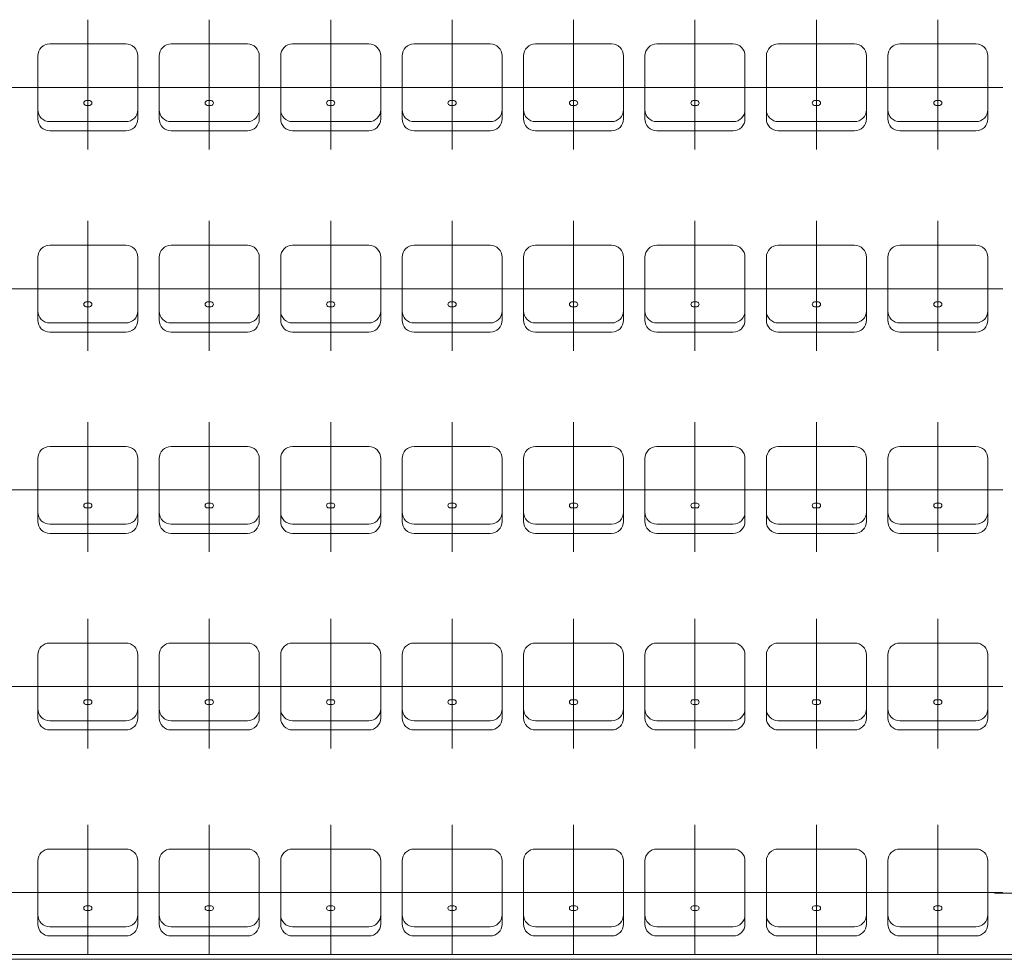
# Model space of a CAD drawing. Header units: millimetres. Extents: x 1962 to 3194, y -795 to -219.
# Tile 180 of 256: x 2478.83 to 2482.96, y -434.25 to -430.3. Entities that reach past the tile are written whole.
import ezdxf

# ---------------------------------------------------------------- set-up
doc = ezdxf.new("R2010")
doc.units = ezdxf.units.MM
doc.linetypes.add('ACAD_ISO03W100', pattern=[30, 12, -18])
doc.layers.add('A_obiekty trybuny', color=126, linetype='Continuous', lineweight=9)

# ---------------------------------------------------------------- blocks, each defined once
blk = doc.blocks.new('zw$C8B4')
at = {"layer": 'A_obiekty trybuny', "linetype": 'ACAD_ISO03W100', "ltscale": 0.1}
for p, q in [((10.505, 3.38), (10.505, 3.9247)), ((11.015, 3.38), (11.015, 3.9247)), ((11.525, 3.38), (11.525, 3.9247)), ((12.035, 3.38), (12.035, 3.9247)), ((12.545, 3.38), (12.545, 3.9247)), ((13.055, 3.38), (13.055, 3.9247)), ((13.565, 3.38), (13.565, 3.9247)), ((14.075, 3.38), (14.075, 3.9247)), ((10.2674, 3.6404), (9.7226, 3.6404)), ((10.7774, 3.6404), (10.2326, 3.6404)), ((11.2874, 3.6404), (10.7426, 3.6404)), ((11.7974, 3.6404), (11.2526, 3.6404)), ((12.3074, 3.6404), (11.7626, 3.6404)), ((12.3074, 3.6404), (11.7626, 3.6404)), ((12.8174, 3.6404), (12.2726, 3.6404)), ((13.3274, 3.6404), (12.7826, 3.6404)), ((13.8374, 3.6404), (13.2926, 3.6404)), ((14.3474, 3.6404), (13.8026, 3.6404)), ((10.505, 2.535), (10.505, 3.0797)), ((11.015, 2.535), (11.015, 3.0797)), ((11.525, 2.535), (11.525, 3.0797)), ((12.035, 2.535), (12.035, 3.0797)), ((12.545, 2.535), (12.545, 3.0797)), ((13.055, 2.535), (13.055, 3.0797)), ((13.565, 2.535), (13.565, 3.0797)), ((14.075, 2.535), (14.075, 3.0797)), ((10.2674, 2.7954), (9.7226, 2.7954)), ((10.7774, 2.7954), (10.2326, 2.7954)), ((11.2874, 2.7954), (10.7426, 2.7954)), ((11.7974, 2.7954), (11.2526, 2.7954)), ((12.3074, 2.7954), (11.7626, 2.7954)), ((12.3074, 2.7954), (11.7626, 2.7954)), ((12.8174, 2.7954), (12.2726, 2.7954)), ((13.3274, 2.7954), (12.7826, 2.7954)), ((13.8374, 2.7954), (13.2926, 2.7954)), ((14.3474, 2.7954), (13.8026, 2.7954)), ((10.505, 1.69), (10.505, 2.2347)), ((11.015, 1.69), (11.015, 2.2347)), ((11.525, 1.69), (11.525, 2.2347)), ((12.035, 1.69), (12.035, 2.2347)), ((12.545, 1.69), (12.545, 2.2347)), ((13.055, 1.69), (13.055, 2.2347)), ((13.565, 1.69), (13.565, 2.2347)), ((14.075, 1.69), (14.075, 2.2347)), ((10.2674, 1.9504), (9.7226, 1.9504)), ((10.7774, 1.9504), (10.2326, 1.9504)), ((11.2874, 1.9504), (10.7426, 1.9504)), ((11.7974, 1.9504), (11.2526, 1.9504)), ((12.3074, 1.9504), (11.7626, 1.9504)), ((12.3074, 1.9504), (11.7626, 1.9504)), ((12.8174, 1.9504), (12.2726, 1.9504)), ((13.3274, 1.9504), (12.7826, 1.9504)), ((13.8374, 1.9504), (13.2926, 1.9504)), ((14.3474, 1.9504), (13.8026, 1.9504)), ((10.505, 0.865), (10.505, 1.4097)), ((11.015, 0.865), (11.015, 1.4097)), ((11.525, 0.865), (11.525, 1.4097)), ((12.035, 0.865), (12.035, 1.4097)), ((12.545, 0.865), (12.545, 1.4097)), ((13.055, 0.865), (13.055, 1.4097)), ((13.565, 0.865), (13.565, 1.4097)), ((14.075, 0.865), (14.075, 1.4097)), ((10.2674, 1.1254), (9.7226, 1.1254)), ((10.7774, 1.1254), (10.2326, 1.1254)), ((11.2874, 1.1254), (10.7426, 1.1254)), ((11.7974, 1.1254), (11.2526, 1.1254)), ((12.3074, 1.1254), (11.7626, 1.1254)), ((12.3074, 1.1254), (11.7626, 1.1254)), ((12.8174, 1.1254), (12.2726, 1.1254)), ((13.3274, 1.1254), (12.7826, 1.1254)), ((13.8374, 1.1254), (13.2926, 1.1254)), ((14.3474, 1.1254), (13.8026, 1.1254)), ((10.505, 0), (10.505, 0.5447)), ((11.015, 0), (11.015, 0.5447)), ((11.525, 0), (11.525, 0.5447)), ((12.035, 0), (12.035, 0.5447)), ((12.545, 0), (12.545, 0.5447)), ((13.055, 0), (13.055, 0.5447)), ((13.565, 0), (13.565, 0.5447)), ((14.075, 0), (14.075, 0.5447)), ((10.2674, 0.2604), (9.7226, 0.2604)), ((10.7774, 0.2604), (10.2326, 0.2604)), ((11.2883, 0.2604), (10.7436, 0.2604)), ((11.7974, 0.2604), (11.2526, 0.2604)), ((12.3074, 0.2604), (11.7626, 0.2604)), ((12.8174, 0.2604), (12.2726, 0.2604)), ((13.3274, 0.2604), (12.7826, 0.2604)), ((13.8374, 0.2604), (13.2926, 0.2604)), ((14.3483, 0.2604), (13.8036, 0.2604)), ((14.8583, 0.2575), (14.3136, 0.2575))]:
    blk.add_line(p, q, dxfattribs=at)
at = {"layer": 'A_obiekty trybuny'}
for p, q in [((10.665, 3.8229), (10.345, 3.8229)), ((11.175, 3.8229), (10.855, 3.8229)), ((11.685, 3.8229), (11.365, 3.8229)), ((12.195, 3.8229), (11.875, 3.8229)), ((12.705, 3.8229), (12.385, 3.8229)), ((13.215, 3.8229), (12.895, 3.8229)), ((13.725, 3.8229), (13.405, 3.8229)), ((14.235, 3.8229), (13.915, 3.8229)), ((10.295, 3.7729), (10.295, 3.5079)), ((10.715, 3.5079), (10.715, 3.7729)), ((10.805, 3.7729), (10.805, 3.5079)), ((11.225, 3.5079), (11.225, 3.7729)), ((11.315, 3.7729), (11.315, 3.5079)), ((11.735, 3.5079), (11.735, 3.7729)), ((11.825, 3.7729), (11.825, 3.5079)), ((12.245, 3.5079), (12.245, 3.7729)), ((12.335, 3.7729), (12.335, 3.5079)), ((12.755, 3.5079), (12.755, 3.7729)), ((12.845, 3.7729), (12.845, 3.5079)), ((13.265, 3.5079), (13.265, 3.7729)), ((13.355, 3.7729), (13.355, 3.5079)), ((13.775, 3.5079), (13.775, 3.7729)), ((13.865, 3.7729), (13.865, 3.5079)), ((14.285, 3.5079), (14.285, 3.7729)), ((10.5055, 3.5848), (10.4969, 3.5848)), ((10.4969, 3.5649), (10.5055, 3.5649)), ((10.5131, 3.5848), (10.5055, 3.5848)), ((10.5055, 3.5649), (10.5131, 3.5649)), ((11.0155, 3.5848), (11.0069, 3.5848)), ((11.0069, 3.5649), (11.0155, 3.5649)), ((11.0231, 3.5848), (11.0155, 3.5848)), ((11.0155, 3.5649), (11.0231, 3.5649)), ((11.5255, 3.5848), (11.5169, 3.5848)), ((11.5169, 3.5649), (11.5255, 3.5649)), ((11.5331, 3.5848), (11.5255, 3.5848)), ((11.5255, 3.5649), (11.5331, 3.5649)), ((12.0355, 3.5848), (12.0269, 3.5848)), ((12.0269, 3.5649), (12.0355, 3.5649)), ((12.0431, 3.5848), (12.0355, 3.5848)), ((12.0355, 3.5649), (12.0431, 3.5649)), ((12.5455, 3.5848), (12.5369, 3.5848)), ((12.5369, 3.5649), (12.5455, 3.5649)), ((12.5531, 3.5848), (12.5455, 3.5848)), ((12.5455, 3.5649), (12.5531, 3.5649)), ((13.0555, 3.5848), (13.0469, 3.5848)), ((13.0469, 3.5649), (13.0555, 3.5649)), ((13.0631, 3.5848), (13.0555, 3.5848)), ((13.0555, 3.5649), (13.0631, 3.5649)), ((13.5655, 3.5848), (13.5569, 3.5848)), ((13.5569, 3.5649), (13.5655, 3.5649)), ((13.5731, 3.5848), (13.5655, 3.5848)), ((13.5655, 3.5649), (13.5731, 3.5649)), ((14.0755, 3.5848), (14.0669, 3.5848)), ((14.0669, 3.5649), (14.0755, 3.5649)), ((14.0831, 3.5848), (14.0755, 3.5848)), ((14.0755, 3.5649), (14.0831, 3.5649)), ((10.345, 3.4967), (10.665, 3.4967)), ((10.855, 3.4967), (11.175, 3.4967)), ((11.365, 3.4967), (11.685, 3.4967)), ((11.875, 3.4967), (12.195, 3.4967)), ((12.385, 3.4967), (12.705, 3.4967)), ((12.895, 3.4967), (13.215, 3.4967)), ((13.405, 3.4967), (13.725, 3.4967)), ((13.915, 3.4967), (14.235, 3.4967)), ((10.345, 3.4579), (10.665, 3.4579)), ((10.855, 3.4579), (11.175, 3.4579)), ((11.365, 3.4579), (11.685, 3.4579)), ((11.875, 3.4579), (12.195, 3.4579)), ((12.385, 3.4579), (12.705, 3.4579)), ((12.895, 3.4579), (13.215, 3.4579)), ((13.405, 3.4579), (13.725, 3.4579)), ((13.915, 3.4579), (14.235, 3.4579)), ((10.665, 2.9779), (10.345, 2.9779)), ((11.175, 2.9779), (10.855, 2.9779)), ((11.685, 2.9779), (11.365, 2.9779)), ((12.195, 2.9779), (11.875, 2.9779)), ((12.705, 2.9779), (12.385, 2.9779)), ((13.215, 2.9779), (12.895, 2.9779)), ((13.725, 2.9779), (13.405, 2.9779)), ((14.235, 2.9779), (13.915, 2.9779)), ((10.295, 2.9279), (10.295, 2.6629)), ((10.715, 2.6629), (10.715, 2.9279)), ((10.805, 2.9279), (10.805, 2.6629)), ((11.225, 2.6629), (11.225, 2.9279)), ((11.315, 2.9279), (11.315, 2.6629)), ((11.735, 2.6629), (11.735, 2.9279)), ((11.825, 2.9279), (11.825, 2.6629)), ((12.245, 2.6629), (12.245, 2.9279)), ((12.335, 2.9279), (12.335, 2.6629)), ((12.755, 2.6629), (12.755, 2.9279)), ((12.845, 2.9279), (12.845, 2.6629)), ((13.265, 2.6629), (13.265, 2.9279)), ((13.355, 2.9279), (13.355, 2.6629)), ((13.775, 2.6629), (13.775, 2.9279)), ((13.865, 2.9279), (13.865, 2.6629)), ((14.285, 2.6629), (14.285, 2.9279)), ((10.5055, 2.7398), (10.4969, 2.7398)), ((10.5131, 2.7398), (10.5055, 2.7398)), ((11.0155, 2.7398), (11.0069, 2.7398)), ((11.0231, 2.7398), (11.0155, 2.7398)), ((11.5255, 2.7398), (11.5169, 2.7398)), ((11.5331, 2.7398), (11.5255, 2.7398)), ((12.0355, 2.7398), (12.0269, 2.7398)), ((12.0431, 2.7398), (12.0355, 2.7398)), ((12.5455, 2.7398), (12.5369, 2.7398)), ((12.5531, 2.7398), (12.5455, 2.7398)), ((13.0555, 2.7398), (13.0469, 2.7398)), ((13.0631, 2.7398), (13.0555, 2.7398)), ((13.5655, 2.7398), (13.5569, 2.7398)), ((13.5731, 2.7398), (13.5655, 2.7398)), ((14.0755, 2.7398), (14.0669, 2.7398)), ((14.0831, 2.7398), (14.0755, 2.7398)), ((10.4969, 2.7199), (10.5055, 2.7199)), ((10.5055, 2.7199), (10.5131, 2.7199)), ((11.0069, 2.7199), (11.0155, 2.7199)), ((11.0155, 2.7199), (11.0231, 2.7199)), ((11.5169, 2.7199), (11.5255, 2.7199)), ((11.5255, 2.7199), (11.5331, 2.7199)), ((12.0269, 2.7199), (12.0355, 2.7199)), ((12.0355, 2.7199), (12.0431, 2.7199)), ((12.5369, 2.7199), (12.5455, 2.7199)), ((12.5455, 2.7199), (12.5531, 2.7199)), ((13.0469, 2.7199), (13.0555, 2.7199)), ((13.0555, 2.7199), (13.0631, 2.7199)), ((13.5569, 2.7199), (13.5655, 2.7199)), ((13.5655, 2.7199), (13.5731, 2.7199)), ((14.0669, 2.7199), (14.0755, 2.7199)), ((14.0755, 2.7199), (14.0831, 2.7199)), ((10.345, 2.6517), (10.665, 2.6517)), ((10.855, 2.6517), (11.175, 2.6517)), ((11.365, 2.6517), (11.685, 2.6517)), ((11.875, 2.6517), (12.195, 2.6517)), ((12.385, 2.6517), (12.705, 2.6517)), ((12.895, 2.6517), (13.215, 2.6517)), ((13.405, 2.6517), (13.725, 2.6517)), ((13.915, 2.6517), (14.235, 2.6517)), ((10.345, 2.6129), (10.665, 2.6129)), ((10.855, 2.6129), (11.175, 2.6129)), ((11.365, 2.6129), (11.685, 2.6129)), ((11.875, 2.6129), (12.195, 2.6129)), ((12.385, 2.6129), (12.705, 2.6129)), ((12.895, 2.6129), (13.215, 2.6129)), ((13.405, 2.6129), (13.725, 2.6129)), ((13.915, 2.6129), (14.235, 2.6129)), ((10.665, 2.1329), (10.345, 2.1329)), ((11.175, 2.1329), (10.855, 2.1329)), ((11.685, 2.1329), (11.365, 2.1329)), ((12.195, 2.1329), (11.875, 2.1329)), ((12.705, 2.1329), (12.385, 2.1329)), ((13.215, 2.1329), (12.895, 2.1329)), ((13.725, 2.1329), (13.405, 2.1329)), ((14.235, 2.1329), (13.915, 2.1329)), ((10.295, 2.0829), (10.295, 1.8179)), ((10.715, 1.8179), (10.715, 2.0829)), ((10.805, 2.0829), (10.805, 1.8179)), ((11.225, 1.8179), (11.225, 2.0829)), ((11.315, 2.0829), (11.315, 1.8179)), ((11.735, 1.8179), (11.735, 2.0829)), ((11.825, 2.0829), (11.825, 1.8179)), ((12.245, 1.8179), (12.245, 2.0829)), ((12.335, 2.0829), (12.335, 1.8179)), ((12.755, 1.8179), (12.755, 2.0829)), ((12.845, 2.0829), (12.845, 1.8179)), ((13.265, 1.8179), (13.265, 2.0829)), ((13.355, 2.0829), (13.355, 1.8179)), ((13.775, 1.8179), (13.775, 2.0829)), ((13.865, 2.0829), (13.865, 1.8179)), ((14.285, 1.8179), (14.285, 2.0829)), ((10.5055, 1.8948), (10.4969, 1.8948)), ((10.4969, 1.8749), (10.5055, 1.8749)), ((10.5131, 1.8948), (10.5055, 1.8948)), ((10.5055, 1.8749), (10.5131, 1.8749)), ((11.0155, 1.8948), (11.0069, 1.8948)), ((11.0069, 1.8749), (11.0155, 1.8749)), ((11.0231, 1.8948), (11.0155, 1.8948)), ((11.0155, 1.8749), (11.0231, 1.8749)), ((11.5255, 1.8948), (11.5169, 1.8948)), ((11.5169, 1.8749), (11.5255, 1.8749)), ((11.5331, 1.8948), (11.5255, 1.8948)), ((11.5255, 1.8749), (11.5331, 1.8749)), ((12.0355, 1.8948), (12.0269, 1.8948)), ((12.0269, 1.8749), (12.0355, 1.8749)), ((12.0431, 1.8948), (12.0355, 1.8948)), ((12.0355, 1.8749), (12.0431, 1.8749)), ((12.5455, 1.8948), (12.5369, 1.8948)), ((12.5369, 1.8749), (12.5455, 1.8749)), ((12.5531, 1.8948), (12.5455, 1.8948)), ((12.5455, 1.8749), (12.5531, 1.8749)), ((13.0555, 1.8948), (13.0469, 1.8948)), ((13.0469, 1.8749), (13.0555, 1.8749)), ((13.0631, 1.8948), (13.0555, 1.8948)), ((13.0555, 1.8749), (13.0631, 1.8749)), ((13.5655, 1.8948), (13.5569, 1.8948)), ((13.5569, 1.8749), (13.5655, 1.8749)), ((13.5731, 1.8948), (13.5655, 1.8948)), ((13.5655, 1.8749), (13.5731, 1.8749)), ((14.0755, 1.8948), (14.0669, 1.8948)), ((14.0669, 1.8749), (14.0755, 1.8749)), ((14.0831, 1.8948), (14.0755, 1.8948)), ((14.0755, 1.8749), (14.0831, 1.8749)), ((10.345, 1.8067), (10.665, 1.8067)), ((10.855, 1.8067), (11.175, 1.8067)), ((11.365, 1.8067), (11.685, 1.8067)), ((11.875, 1.8067), (12.195, 1.8067)), ((12.385, 1.8067), (12.705, 1.8067)), ((12.895, 1.8067), (13.215, 1.8067)), ((13.405, 1.8067), (13.725, 1.8067)), ((13.915, 1.8067), (14.235, 1.8067)), ((10.345, 1.7679), (10.665, 1.7679)), ((10.855, 1.7679), (11.175, 1.7679)), ((11.365, 1.7679), (11.685, 1.7679)), ((11.875, 1.7679), (12.195, 1.7679)), ((12.385, 1.7679), (12.705, 1.7679)), ((12.895, 1.7679), (13.215, 1.7679)), ((13.405, 1.7679), (13.725, 1.7679)), ((13.915, 1.7679), (14.235, 1.7679)), ((10.665, 1.3079), (10.345, 1.3079)), ((11.175, 1.3079), (10.855, 1.3079)), ((11.685, 1.3079), (11.365, 1.3079)), ((12.195, 1.3079), (11.875, 1.3079)), ((12.705, 1.3079), (12.385, 1.3079)), ((13.215, 1.3079), (12.895, 1.3079)), ((13.725, 1.3079), (13.405, 1.3079)), ((14.235, 1.3079), (13.915, 1.3079)), ((10.295, 1.2579), (10.295, 0.9929)), ((10.715, 0.9929), (10.715, 1.2579)), ((10.805, 1.2579), (10.805, 0.9929)), ((11.225, 0.9929), (11.225, 1.2579)), ((11.315, 1.2579), (11.315, 0.9929)), ((11.735, 0.9929), (11.735, 1.2579)), ((11.825, 1.2579), (11.825, 0.9929)), ((12.245, 0.9929), (12.245, 1.2579)), ((12.335, 1.2579), (12.335, 0.9929)), ((12.755, 0.9929), (12.755, 1.2579)), ((12.845, 1.2579), (12.845, 0.9929)), ((13.265, 0.9929), (13.265, 1.2579)), ((13.355, 1.2579), (13.355, 0.9929)), ((13.775, 0.9929), (13.775, 1.2579)), ((13.865, 1.2579), (13.865, 0.9929)), ((14.285, 0.9929), (14.285, 1.2579)), ((10.5055, 1.0698), (10.4969, 1.0698)), ((10.4969, 1.0499), (10.5055, 1.0499)), ((10.5131, 1.0698), (10.5055, 1.0698)), ((10.5055, 1.0499), (10.5131, 1.0499)), ((11.0155, 1.0698), (11.0069, 1.0698)), ((11.0069, 1.0499), (11.0155, 1.0499)), ((11.0231, 1.0698), (11.0155, 1.0698)), ((11.0155, 1.0499), (11.0231, 1.0499)), ((11.5255, 1.0698), (11.5169, 1.0698)), ((11.5169, 1.0499), (11.5255, 1.0499)), ((11.5331, 1.0698), (11.5255, 1.0698)), ((11.5255, 1.0499), (11.5331, 1.0499)), ((12.0355, 1.0698), (12.0269, 1.0698)), ((12.0269, 1.0499), (12.0355, 1.0499)), ((12.0431, 1.0698), (12.0355, 1.0698)), ((12.0355, 1.0499), (12.0431, 1.0499)), ((12.5455, 1.0698), (12.5369, 1.0698)), ((12.5369, 1.0499), (12.5455, 1.0499)), ((12.5531, 1.0698), (12.5455, 1.0698)), ((12.5455, 1.0499), (12.5531, 1.0499)), ((13.0555, 1.0698), (13.0469, 1.0698)), ((13.0469, 1.0499), (13.0555, 1.0499)), ((13.0631, 1.0698), (13.0555, 1.0698)), ((13.0555, 1.0499), (13.0631, 1.0499)), ((13.5655, 1.0698), (13.5569, 1.0698)), ((13.5569, 1.0499), (13.5655, 1.0499)), ((13.5731, 1.0698), (13.5655, 1.0698)), ((13.5655, 1.0499), (13.5731, 1.0499)), ((14.0755, 1.0698), (14.0669, 1.0698)), ((14.0669, 1.0499), (14.0755, 1.0499)), ((14.0831, 1.0698), (14.0755, 1.0698)), ((14.0755, 1.0499), (14.0831, 1.0499)), ((10.345, 0.9817), (10.665, 0.9817)), ((10.855, 0.9817), (11.175, 0.9817)), ((11.365, 0.9817), (11.685, 0.9817)), ((11.875, 0.9817), (12.195, 0.9817)), ((12.385, 0.9817), (12.705, 0.9817)), ((12.895, 0.9817), (13.215, 0.9817)), ((13.405, 0.9817), (13.725, 0.9817)), ((13.915, 0.9817), (14.235, 0.9817)), ((10.345, 0.9429), (10.665, 0.9429)), ((10.855, 0.9429), (11.175, 0.9429)), ((11.365, 0.9429), (11.685, 0.9429)), ((11.875, 0.9429), (12.195, 0.9429)), ((12.385, 0.9429), (12.705, 0.9429)), ((12.895, 0.9429), (13.215, 0.9429)), ((13.405, 0.9429), (13.725, 0.9429)), ((13.915, 0.9429), (14.235, 0.9429)), ((10.665, 0.4429), (10.345, 0.4429)), ((11.175, 0.4429), (10.855, 0.4429)), ((11.685, 0.4429), (11.365, 0.4429)), ((12.195, 0.4429), (11.875, 0.4429)), ((12.705, 0.4429), (12.385, 0.4429)), ((13.215, 0.4429), (12.895, 0.4429)), ((13.725, 0.4429), (13.405, 0.4429)), ((14.235, 0.4429), (13.915, 0.4429)), ((10.295, 0.3929), (10.295, 0.1279)), ((10.715, 0.1279), (10.715, 0.3929)), ((10.805, 0.3929), (10.805, 0.1279)), ((11.225, 0.1279), (11.225, 0.3929)), ((11.315, 0.3929), (11.315, 0.1279)), ((11.735, 0.1279), (11.735, 0.3929)), ((11.825, 0.3929), (11.825, 0.1279)), ((12.245, 0.1279), (12.245, 0.3929)), ((12.335, 0.3929), (12.335, 0.1279)), ((12.755, 0.1279), (12.755, 0.3929)), ((12.845, 0.3929), (12.845, 0.1279)), ((13.265, 0.1279), (13.265, 0.3929)), ((13.355, 0.3929), (13.355, 0.1279)), ((13.775, 0.1279), (13.775, 0.3929)), ((13.865, 0.3929), (13.865, 0.1279)), ((14.285, 0.1279), (14.285, 0.3929)), ((10.5055, 0.2048), (10.4969, 0.2048)), ((10.4969, 0.1849), (10.5055, 0.1849)), ((10.5131, 0.2048), (10.5055, 0.2048)), ((10.5055, 0.1849), (10.5131, 0.1849)), ((11.0155, 0.2048), (11.0069, 0.2048)), ((11.0069, 0.1849), (11.0155, 0.1849)), ((11.0231, 0.2048), (11.0155, 0.2048)), ((11.0155, 0.1849), (11.0231, 0.1849)), ((11.5255, 0.2048), (11.5169, 0.2048)), ((11.5169, 0.1849), (11.5255, 0.1849)), ((11.5331, 0.2048), (11.5255, 0.2048)), ((11.5255, 0.1849), (11.5331, 0.1849)), ((12.0355, 0.2048), (12.0269, 0.2048)), ((12.0269, 0.1849), (12.0355, 0.1849)), ((12.0431, 0.2048), (12.0355, 0.2048)), ((12.0355, 0.1849), (12.0431, 0.1849)), ((12.5455, 0.2048), (12.5369, 0.2048)), ((12.5369, 0.1849), (12.5455, 0.1849)), ((12.5531, 0.2048), (12.5455, 0.2048)), ((12.5455, 0.1849), (12.5531, 0.1849)), ((13.0555, 0.2048), (13.0469, 0.2048)), ((13.0469, 0.1849), (13.0555, 0.1849)), ((13.0631, 0.2048), (13.0555, 0.2048)), ((13.0555, 0.1849), (13.0631, 0.1849)), ((13.5655, 0.2048), (13.5569, 0.2048)), ((13.5569, 0.1849), (13.5655, 0.1849)), ((13.5731, 0.2048), (13.5655, 0.2048)), ((13.5655, 0.1849), (13.5731, 0.1849)), ((14.0755, 0.2048), (14.0669, 0.2048)), ((14.0669, 0.1849), (14.0755, 0.1849)), ((14.0831, 0.2048), (14.0755, 0.2048)), ((14.0755, 0.1849), (14.0831, 0.1849)), ((10.345, 0.1167), (10.665, 0.1167)), ((10.855, 0.1167), (11.175, 0.1167)), ((11.365, 0.1167), (11.685, 0.1167)), ((11.875, 0.1167), (12.195, 0.1167)), ((12.385, 0.1167), (12.705, 0.1167)), ((12.895, 0.1167), (13.215, 0.1167)), ((13.405, 0.1167), (13.725, 0.1167)), ((13.915, 0.1167), (14.235, 0.1167)), ((10.345, 0.0779), (10.665, 0.0779)), ((10.855, 0.0779), (11.175, 0.0779)), ((11.365, 0.0779), (11.685, 0.0779)), ((11.875, 0.0779), (12.195, 0.0779)), ((12.385, 0.0779), (12.705, 0.0779)), ((12.895, 0.0779), (13.215, 0.0779)), ((13.405, 0.0779), (13.725, 0.0779)), ((13.915, 0.0779), (14.235, 0.0779)), ((0.07, 0), (20.43, 0)), ((0.05, -0.02), (20.45, -0.02))]:
    blk.add_line(p, q, dxfattribs=at)
for centre, radius, start, end in [((10.345, 3.7729), 0.05, 90, 180), ((10.665, 3.7729), 0.05, 0, 90), ((10.855, 3.7729), 0.05, 90, 180), ((11.175, 3.7729), 0.05, 0, 90), ((11.365, 3.7729), 0.05, 90, 180), ((11.685, 3.7729), 0.05, 0, 90), ((11.875, 3.7729), 0.05, 90, 180), ((12.195, 3.7729), 0.05, 0, 90), ((12.385, 3.7729), 0.05, 90, 180), ((12.705, 3.7729), 0.05, 0, 90), ((12.895, 3.7729), 0.05, 90, 180), ((13.215, 3.7729), 0.05, 0, 90), ((13.405, 3.7729), 0.05, 90, 180), ((13.725, 3.7729), 0.05, 0, 90), ((13.915, 3.7729), 0.05, 90, 180), ((14.235, 3.7729), 0.05, 0, 90), ((10.4981, 3.5744), 0.0105, 96.3893, 177.4528), ((10.4981, 3.5753), 0.0105, 182.5472, 263.6107), ((10.5119, 3.5744), 0.0105, 2.5472, 83.6107), ((10.5119, 3.5753), 0.0105, 276.3893, 357.4528), ((11.0081, 3.5744), 0.0105, 96.3893, 177.4528), ((11.0081, 3.5753), 0.0105, 182.5472, 263.6107), ((11.0219, 3.5744), 0.0105, 2.5472, 83.6107), ((11.0219, 3.5753), 0.0105, 276.3893, 357.4528), ((11.5181, 3.5744), 0.0105, 96.3893, 177.4528), ((11.5181, 3.5753), 0.0105, 182.5472, 263.6107), ((11.5319, 3.5744), 0.0105, 2.5472, 83.6107), ((11.5319, 3.5753), 0.0105, 276.3893, 357.4528), ((12.0281, 3.5744), 0.0105, 96.3893, 177.4528), ((12.0281, 3.5753), 0.0105, 182.5472, 263.6107), ((12.0419, 3.5744), 0.0105, 2.5472, 83.6107), ((12.0419, 3.5753), 0.0105, 276.3893, 357.4528), ((12.5381, 3.5744), 0.0105, 96.3893, 177.4528), ((12.5381, 3.5753), 0.0105, 182.5472, 263.6107), ((12.5519, 3.5744), 0.0105, 2.5472, 83.6107), ((12.5519, 3.5753), 0.0105, 276.3893, 357.4528), ((13.0481, 3.5744), 0.0105, 96.3893, 177.4528), ((13.0481, 3.5753), 0.0105, 182.5472, 263.6107), ((13.0619, 3.5744), 0.0105, 2.5472, 83.6107), ((13.0619, 3.5753), 0.0105, 276.3893, 357.4528), ((13.5581, 3.5744), 0.0105, 96.3893, 177.4528), ((13.5581, 3.5753), 0.0105, 182.5472, 263.6107), ((13.5719, 3.5744), 0.0105, 2.5472, 83.6107), ((13.5719, 3.5753), 0.0105, 276.3893, 357.4528), ((14.0681, 3.5744), 0.0105, 96.3893, 177.4528), ((14.0681, 3.5753), 0.0105, 182.5472, 263.6107), ((14.0819, 3.5744), 0.0105, 2.5472, 83.6107), ((14.0819, 3.5753), 0.0105, 276.3893, 357.4528), ((10.345, 3.5467), 0.05, 180, 270), ((10.665, 3.5467), 0.05, 270, 0), ((10.855, 3.5467), 0.05, 180, 270), ((11.175, 3.5467), 0.05, 270, 0), ((11.365, 3.5467), 0.05, 180, 270), ((11.685, 3.5467), 0.05, 270, 0), ((11.875, 3.5467), 0.05, 180, 270), ((12.195, 3.5467), 0.05, 270, 0), ((12.385, 3.5467), 0.05, 180, 270), ((12.705, 3.5467), 0.05, 270, 0), ((12.895, 3.5467), 0.05, 180, 270), ((13.215, 3.5467), 0.05, 270, 0), ((13.405, 3.5467), 0.05, 180, 270), ((13.725, 3.5467), 0.05, 270, 0), ((13.915, 3.5467), 0.05, 180, 270), ((14.235, 3.5467), 0.05, 270, 0), ((10.345, 3.5079), 0.05, 180, 270), ((10.665, 3.5079), 0.05, 270, 0), ((10.855, 3.5079), 0.05, 180, 270), ((11.175, 3.5079), 0.05, 270, 0), ((11.365, 3.5079), 0.05, 180, 270), ((11.685, 3.5079), 0.05, 270, 0), ((11.875, 3.5079), 0.05, 180, 270), ((12.195, 3.5079), 0.05, 270, 0), ((12.385, 3.5079), 0.05, 180, 270), ((12.705, 3.5079), 0.05, 270, 0), ((12.895, 3.5079), 0.05, 180, 270), ((13.215, 3.5079), 0.05, 270, 0), ((13.405, 3.5079), 0.05, 180, 270), ((13.725, 3.5079), 0.05, 270, 0), ((13.915, 3.5079), 0.05, 180, 270), ((14.235, 3.5079), 0.05, 270, 0), ((10.345, 2.9279), 0.05, 90, 180), ((10.665, 2.9279), 0.05, 0, 90), ((10.855, 2.9279), 0.05, 90, 180), ((11.175, 2.9279), 0.05, 0, 90), ((11.365, 2.9279), 0.05, 90, 180), ((11.685, 2.9279), 0.05, 0, 90), ((11.875, 2.9279), 0.05, 90, 180), ((12.195, 2.9279), 0.05, 0, 90), ((12.385, 2.9279), 0.05, 90, 180), ((12.705, 2.9279), 0.05, 0, 90), ((12.895, 2.9279), 0.05, 90, 180), ((13.215, 2.9279), 0.05, 0, 90), ((13.405, 2.9279), 0.05, 90, 180), ((13.725, 2.9279), 0.05, 0, 90), ((13.915, 2.9279), 0.05, 90, 180), ((14.235, 2.9279), 0.05, 0, 90), ((10.4981, 2.7294), 0.0105, 96.3893, 177.4528), ((10.4981, 2.7303), 0.0105, 182.5472, 263.6107), ((10.5119, 2.7294), 0.0105, 2.5472, 83.6107), ((10.5119, 2.7303), 0.0105, 276.3893, 357.4528), ((11.0081, 2.7294), 0.0105, 96.3893, 177.4528), ((11.0081, 2.7303), 0.0105, 182.5472, 263.6107), ((11.0219, 2.7294), 0.0105, 2.5472, 83.6107), ((11.0219, 2.7303), 0.0105, 276.3893, 357.4528), ((11.5181, 2.7294), 0.0105, 96.3893, 177.4528), ((11.5181, 2.7303), 0.0105, 182.5472, 263.6107), ((11.5319, 2.7294), 0.0105, 2.5472, 83.6107), ((11.5319, 2.7303), 0.0105, 276.3893, 357.4528), ((12.0281, 2.7294), 0.0105, 96.3893, 177.4528), ((12.0281, 2.7303), 0.0105, 182.5472, 263.6107), ((12.0419, 2.7294), 0.0105, 2.5472, 83.6107), ((12.0419, 2.7303), 0.0105, 276.3893, 357.4528), ((12.5381, 2.7294), 0.0105, 96.3893, 177.4528), ((12.5381, 2.7303), 0.0105, 182.5472, 263.6107), ((12.5519, 2.7294), 0.0105, 2.5472, 83.6107), ((12.5519, 2.7303), 0.0105, 276.3893, 357.4528), ((13.0481, 2.7294), 0.0105, 96.3893, 177.4528), ((13.0481, 2.7303), 0.0105, 182.5472, 263.6107), ((13.0619, 2.7294), 0.0105, 2.5472, 83.6107), ((13.0619, 2.7303), 0.0105, 276.3893, 357.4528), ((13.5581, 2.7294), 0.0105, 96.3893, 177.4528), ((13.5581, 2.7303), 0.0105, 182.5472, 263.6107), ((13.5719, 2.7294), 0.0105, 2.5472, 83.6107), ((13.5719, 2.7303), 0.0105, 276.3893, 357.4528), ((14.0681, 2.7294), 0.0105, 96.3893, 177.4528), ((14.0681, 2.7303), 0.0105, 182.5472, 263.6107), ((14.0819, 2.7294), 0.0105, 2.5472, 83.6107), ((14.0819, 2.7303), 0.0105, 276.3893, 357.4528), ((10.345, 2.7017), 0.05, 180, 270), ((10.665, 2.7017), 0.05, 270, 0), ((10.855, 2.7017), 0.05, 180, 270), ((11.175, 2.7017), 0.05, 270, 0), ((11.365, 2.7017), 0.05, 180, 270), ((11.685, 2.7017), 0.05, 270, 0), ((11.875, 2.7017), 0.05, 180, 270), ((12.195, 2.7017), 0.05, 270, 0), ((12.385, 2.7017), 0.05, 180, 270), ((12.705, 2.7017), 0.05, 270, 0), ((12.895, 2.7017), 0.05, 180, 270), ((13.215, 2.7017), 0.05, 270, 0), ((13.405, 2.7017), 0.05, 180, 270), ((13.725, 2.7017), 0.05, 270, 0), ((13.915, 2.7017), 0.05, 180, 270), ((14.235, 2.7017), 0.05, 270, 0), ((10.345, 2.6629), 0.05, 180, 270), ((10.665, 2.6629), 0.05, 270, 0), ((10.855, 2.6629), 0.05, 180, 270), ((11.175, 2.6629), 0.05, 270, 0), ((11.365, 2.6629), 0.05, 180, 270), ((11.685, 2.6629), 0.05, 270, 0), ((11.875, 2.6629), 0.05, 180, 270), ((12.195, 2.6629), 0.05, 270, 0), ((12.385, 2.6629), 0.05, 180, 270), ((12.705, 2.6629), 0.05, 270, 0), ((12.895, 2.6629), 0.05, 180, 270), ((13.215, 2.6629), 0.05, 270, 0), ((13.405, 2.6629), 0.05, 180, 270), ((13.725, 2.6629), 0.05, 270, 0), ((13.915, 2.6629), 0.05, 180, 270), ((14.235, 2.6629), 0.05, 270, 0), ((10.345, 2.0829), 0.05, 90, 180), ((10.665, 2.0829), 0.05, 0, 90), ((10.855, 2.0829), 0.05, 90, 180), ((11.175, 2.0829), 0.05, 0, 90), ((11.365, 2.0829), 0.05, 90, 180), ((11.685, 2.0829), 0.05, 0, 90), ((11.875, 2.0829), 0.05, 90, 180), ((12.195, 2.0829), 0.05, 0, 90), ((12.385, 2.0829), 0.05, 90, 180), ((12.705, 2.0829), 0.05, 0, 90), ((12.895, 2.0829), 0.05, 90, 180), ((13.215, 2.0829), 0.05, 0, 90), ((13.405, 2.0829), 0.05, 90, 180), ((13.725, 2.0829), 0.05, 0, 90), ((13.915, 2.0829), 0.05, 90, 180), ((14.235, 2.0829), 0.05, 0, 90), ((10.4981, 1.8844), 0.0105, 96.3893, 177.4528), ((10.4981, 1.8853), 0.0105, 182.5472, 263.6107), ((10.5119, 1.8844), 0.0105, 2.5472, 83.6107), ((10.5119, 1.8853), 0.0105, 276.3893, 357.4528), ((11.0081, 1.8844), 0.0105, 96.3893, 177.4528), ((11.0081, 1.8853), 0.0105, 182.5472, 263.6107), ((11.0219, 1.8844), 0.0105, 2.5472, 83.6107), ((11.0219, 1.8853), 0.0105, 276.3893, 357.4528), ((11.5181, 1.8844), 0.0105, 96.3893, 177.4528), ((11.5181, 1.8853), 0.0105, 182.5472, 263.6107), ((11.5319, 1.8844), 0.0105, 2.5472, 83.6107), ((11.5319, 1.8853), 0.0105, 276.3893, 357.4528), ((12.0281, 1.8844), 0.0105, 96.3893, 177.4528), ((12.0281, 1.8853), 0.0105, 182.5472, 263.6107), ((12.0419, 1.8844), 0.0105, 2.5472, 83.6107), ((12.0419, 1.8853), 0.0105, 276.3893, 357.4528), ((12.5381, 1.8844), 0.0105, 96.3893, 177.4528), ((12.5381, 1.8853), 0.0105, 182.5472, 263.6107), ((12.5519, 1.8844), 0.0105, 2.5472, 83.6107), ((12.5519, 1.8853), 0.0105, 276.3893, 357.4528), ((13.0481, 1.8844), 0.0105, 96.3893, 177.4528), ((13.0481, 1.8853), 0.0105, 182.5472, 263.6107), ((13.0619, 1.8844), 0.0105, 2.5472, 83.6107), ((13.0619, 1.8853), 0.0105, 276.3893, 357.4528), ((13.5581, 1.8844), 0.0105, 96.3893, 177.4528), ((13.5581, 1.8853), 0.0105, 182.5472, 263.6107), ((13.5719, 1.8844), 0.0105, 2.5472, 83.6107), ((13.5719, 1.8853), 0.0105, 276.3893, 357.4528), ((14.0681, 1.8844), 0.0105, 96.3893, 177.4528), ((14.0681, 1.8853), 0.0105, 182.5472, 263.6107), ((14.0819, 1.8844), 0.0105, 2.5472, 83.6107), ((14.0819, 1.8853), 0.0105, 276.3893, 357.4528), ((10.345, 1.8567), 0.05, 180, 270), ((10.665, 1.8567), 0.05, 270, 0), ((10.855, 1.8567), 0.05, 180, 270), ((11.175, 1.8567), 0.05, 270, 0), ((11.365, 1.8567), 0.05, 180, 270), ((11.685, 1.8567), 0.05, 270, 0), ((11.875, 1.8567), 0.05, 180, 270), ((12.195, 1.8567), 0.05, 270, 0), ((12.385, 1.8567), 0.05, 180, 270), ((12.705, 1.8567), 0.05, 270, 0), ((12.895, 1.8567), 0.05, 180, 270), ((13.215, 1.8567), 0.05, 270, 0), ((13.405, 1.8567), 0.05, 180, 270), ((13.725, 1.8567), 0.05, 270, 0), ((13.915, 1.8567), 0.05, 180, 270), ((14.235, 1.8567), 0.05, 270, 0), ((10.345, 1.8179), 0.05, 180, 270), ((10.665, 1.8179), 0.05, 270, 0), ((10.855, 1.8179), 0.05, 180, 270), ((11.175, 1.8179), 0.05, 270, 0), ((11.365, 1.8179), 0.05, 180, 270), ((11.685, 1.8179), 0.05, 270, 0), ((11.875, 1.8179), 0.05, 180, 270), ((12.195, 1.8179), 0.05, 270, 0), ((12.385, 1.8179), 0.05, 180, 270), ((12.705, 1.8179), 0.05, 270, 0), ((12.895, 1.8179), 0.05, 180, 270), ((13.215, 1.8179), 0.05, 270, 0), ((13.405, 1.8179), 0.05, 180, 270), ((13.725, 1.8179), 0.05, 270, 0), ((13.915, 1.8179), 0.05, 180, 270), ((14.235, 1.8179), 0.05, 270, 0), ((10.345, 1.2579), 0.05, 90, 180), ((10.665, 1.2579), 0.05, 0, 90), ((10.855, 1.2579), 0.05, 90, 180), ((11.175, 1.2579), 0.05, 0, 90), ((11.365, 1.2579), 0.05, 90, 180), ((11.685, 1.2579), 0.05, 0, 90), ((11.875, 1.2579), 0.05, 90, 180), ((12.195, 1.2579), 0.05, 0, 90), ((12.385, 1.2579), 0.05, 90, 180), ((12.705, 1.2579), 0.05, 0, 90), ((12.895, 1.2579), 0.05, 90, 180), ((13.215, 1.2579), 0.05, 0, 90), ((13.405, 1.2579), 0.05, 90, 180), ((13.725, 1.2579), 0.05, 0, 90), ((13.915, 1.2579), 0.05, 90, 180), ((14.235, 1.2579), 0.05, 0, 90), ((10.4981, 1.0594), 0.0105, 96.3893, 177.4528), ((10.4981, 1.0603), 0.0105, 182.5472, 263.6107), ((10.5119, 1.0594), 0.0105, 2.5472, 83.6107), ((10.5119, 1.0603), 0.0105, 276.3893, 357.4528), ((11.0081, 1.0594), 0.0105, 96.3893, 177.4528), ((11.0081, 1.0603), 0.0105, 182.5472, 263.6107), ((11.0219, 1.0594), 0.0105, 2.5472, 83.6107), ((11.0219, 1.0603), 0.0105, 276.3893, 357.4528), ((11.5181, 1.0594), 0.0105, 96.3893, 177.4528), ((11.5181, 1.0603), 0.0105, 182.5472, 263.6107), ((11.5319, 1.0594), 0.0105, 2.5472, 83.6107), ((11.5319, 1.0603), 0.0105, 276.3893, 357.4528), ((12.0281, 1.0594), 0.0105, 96.3893, 177.4528), ((12.0281, 1.0603), 0.0105, 182.5472, 263.6107), ((12.0419, 1.0594), 0.0105, 2.5472, 83.6107), ((12.0419, 1.0603), 0.0105, 276.3893, 357.4528), ((12.5381, 1.0594), 0.0105, 96.3893, 177.4528), ((12.5381, 1.0603), 0.0105, 182.5472, 263.6107), ((12.5519, 1.0594), 0.0105, 2.5472, 83.6107), ((12.5519, 1.0603), 0.0105, 276.3893, 357.4528), ((13.0481, 1.0594), 0.0105, 96.3893, 177.4528), ((13.0481, 1.0603), 0.0105, 182.5472, 263.6107), ((13.0619, 1.0594), 0.0105, 2.5472, 83.6107), ((13.0619, 1.0603), 0.0105, 276.3893, 357.4528), ((13.5581, 1.0594), 0.0105, 96.3893, 177.4528), ((13.5581, 1.0603), 0.0105, 182.5472, 263.6107), ((13.5719, 1.0594), 0.0105, 2.5472, 83.6107), ((13.5719, 1.0603), 0.0105, 276.3893, 357.4528), ((14.0681, 1.0594), 0.0105, 96.3893, 177.4528), ((14.0681, 1.0603), 0.0105, 182.5472, 263.6107), ((14.0819, 1.0594), 0.0105, 2.5472, 83.6107), ((14.0819, 1.0603), 0.0105, 276.3893, 357.4528), ((10.345, 1.0317), 0.05, 180, 270), ((10.345, 0.9929), 0.05, 180, 270), ((10.665, 1.0317), 0.05, 270, 0), ((10.665, 0.9929), 0.05, 270, 0), ((10.855, 1.0317), 0.05, 180, 270), ((10.855, 0.9929), 0.05, 180, 270), ((11.175, 1.0317), 0.05, 270, 0), ((11.175, 0.9929), 0.05, 270, 0), ((11.365, 1.0317), 0.05, 180, 270), ((11.365, 0.9929), 0.05, 180, 270), ((11.685, 1.0317), 0.05, 270, 0), ((11.685, 0.9929), 0.05, 270, 0), ((11.875, 1.0317), 0.05, 180, 270), ((11.875, 0.9929), 0.05, 180, 270), ((12.195, 1.0317), 0.05, 270, 0), ((12.195, 0.9929), 0.05, 270, 0), ((12.385, 1.0317), 0.05, 180, 270), ((12.385, 0.9929), 0.05, 180, 270), ((12.705, 1.0317), 0.05, 270, 0), ((12.705, 0.9929), 0.05, 270, 0), ((12.895, 1.0317), 0.05, 180, 270), ((12.895, 0.9929), 0.05, 180, 270), ((13.215, 1.0317), 0.05, 270, 0), ((13.215, 0.9929), 0.05, 270, 0), ((13.405, 1.0317), 0.05, 180, 270), ((13.405, 0.9929), 0.05, 180, 270), ((13.725, 1.0317), 0.05, 270, 0), ((13.725, 0.9929), 0.05, 270, 0), ((13.915, 1.0317), 0.05, 180, 270), ((13.915, 0.9929), 0.05, 180, 270), ((14.235, 1.0317), 0.05, 270, 0), ((14.235, 0.9929), 0.05, 270, 0), ((10.345, 0.3929), 0.05, 90, 180), ((10.665, 0.3929), 0.05, 0, 90), ((10.855, 0.3929), 0.05, 90, 180), ((11.175, 0.3929), 0.05, 0, 90), ((11.365, 0.3929), 0.05, 90, 180), ((11.685, 0.3929), 0.05, 0, 90), ((11.875, 0.3929), 0.05, 90, 180), ((12.195, 0.3929), 0.05, 0, 90), ((12.385, 0.3929), 0.05, 90, 180), ((12.705, 0.3929), 0.05, 0, 90), ((12.895, 0.3929), 0.05, 90, 180), ((13.215, 0.3929), 0.05, 0, 90), ((13.405, 0.3929), 0.05, 90, 180), ((13.725, 0.3929), 0.05, 0, 90), ((13.915, 0.3929), 0.05, 90, 180), ((14.235, 0.3929), 0.05, 0, 90), ((10.345, 0.1667), 0.05, 180, 270), ((10.4981, 0.1944), 0.0105, 96.3893, 177.4528), ((10.4981, 0.1953), 0.0105, 182.5472, 263.6107), ((10.5119, 0.1944), 0.0105, 2.5472, 83.6107), ((10.5119, 0.1953), 0.0105, 276.3893, 357.4528), ((10.665, 0.1667), 0.05, 270, 0), ((10.855, 0.1667), 0.05, 180, 270), ((11.0081, 0.1944), 0.0105, 96.3893, 177.4528), ((11.0081, 0.1953), 0.0105, 182.5472, 263.6107), ((11.0219, 0.1944), 0.0105, 2.5472, 83.6107), ((11.0219, 0.1953), 0.0105, 276.3893, 357.4528), ((11.175, 0.1667), 0.05, 270, 0), ((11.365, 0.1667), 0.05, 180, 270), ((11.5181, 0.1944), 0.0105, 96.3893, 177.4528), ((11.5181, 0.1953), 0.0105, 182.5472, 263.6107), ((11.5319, 0.1944), 0.0105, 2.5472, 83.6107), ((11.5319, 0.1953), 0.0105, 276.3893, 357.4528), ((11.685, 0.1667), 0.05, 270, 0), ((11.875, 0.1667), 0.05, 180, 270), ((12.0281, 0.1944), 0.0105, 96.3893, 177.4528), ((12.0281, 0.1953), 0.0105, 182.5472, 263.6107), ((12.0419, 0.1944), 0.0105, 2.5472, 83.6107), ((12.0419, 0.1953), 0.0105, 276.3893, 357.4528), ((12.195, 0.1667), 0.05, 270, 0), ((12.385, 0.1667), 0.05, 180, 270), ((12.5381, 0.1944), 0.0105, 96.3893, 177.4528), ((12.5381, 0.1953), 0.0105, 182.5472, 263.6107), ((12.5519, 0.1944), 0.0105, 2.5472, 83.6107), ((12.5519, 0.1953), 0.0105, 276.3893, 357.4528), ((12.705, 0.1667), 0.05, 270, 0), ((12.895, 0.1667), 0.05, 180, 270), ((13.0481, 0.1944), 0.0105, 96.3893, 177.4528), ((13.0481, 0.1953), 0.0105, 182.5472, 263.6107), ((13.0619, 0.1944), 0.0105, 2.5472, 83.6107), ((13.0619, 0.1953), 0.0105, 276.3893, 357.4528), ((13.215, 0.1667), 0.05, 270, 0), ((13.405, 0.1667), 0.05, 180, 270), ((13.5581, 0.1944), 0.0105, 96.3893, 177.4528), ((13.5581, 0.1953), 0.0105, 182.5472, 263.6107), ((13.5719, 0.1944), 0.0105, 2.5472, 83.6107), ((13.5719, 0.1953), 0.0105, 276.3893, 357.4528), ((13.725, 0.1667), 0.05, 270, 0), ((13.915, 0.1667), 0.05, 180, 270), ((14.0681, 0.1944), 0.0105, 96.3893, 177.4528), ((14.0681, 0.1953), 0.0105, 182.5472, 263.6107), ((14.0819, 0.1944), 0.0105, 2.5472, 83.6107), ((14.0819, 0.1953), 0.0105, 276.3893, 357.4528), ((14.235, 0.1667), 0.05, 270, 0), ((10.345, 0.1279), 0.05, 180, 270), ((10.665, 0.1279), 0.05, 270, 0), ((10.855, 0.1279), 0.05, 180, 270), ((11.175, 0.1279), 0.05, 270, 0), ((11.365, 0.1279), 0.05, 180, 270), ((11.685, 0.1279), 0.05, 270, 0), ((11.875, 0.1279), 0.05, 180, 270), ((12.195, 0.1279), 0.05, 270, 0), ((12.385, 0.1279), 0.05, 180, 270), ((12.705, 0.1279), 0.05, 270, 0), ((12.895, 0.1279), 0.05, 180, 270), ((13.215, 0.1279), 0.05, 270, 0), ((13.405, 0.1279), 0.05, 180, 270), ((13.725, 0.1279), 0.05, 270, 0), ((13.915, 0.1279), 0.05, 180, 270), ((14.235, 0.1279), 0.05, 270, 0)]:
    blk.add_arc(centre, radius, start, end, dxfattribs=at)

msp = doc.modelspace()

# ---------------------------------------------------------------- block references
at = {"layer": 'A_obiekty trybuny', "rotation": 360}
msp.add_blockref('zw$C8B4', (2468.6105, -434.228), dxfattribs=at)

doc.saveas('drawing.dxf')
